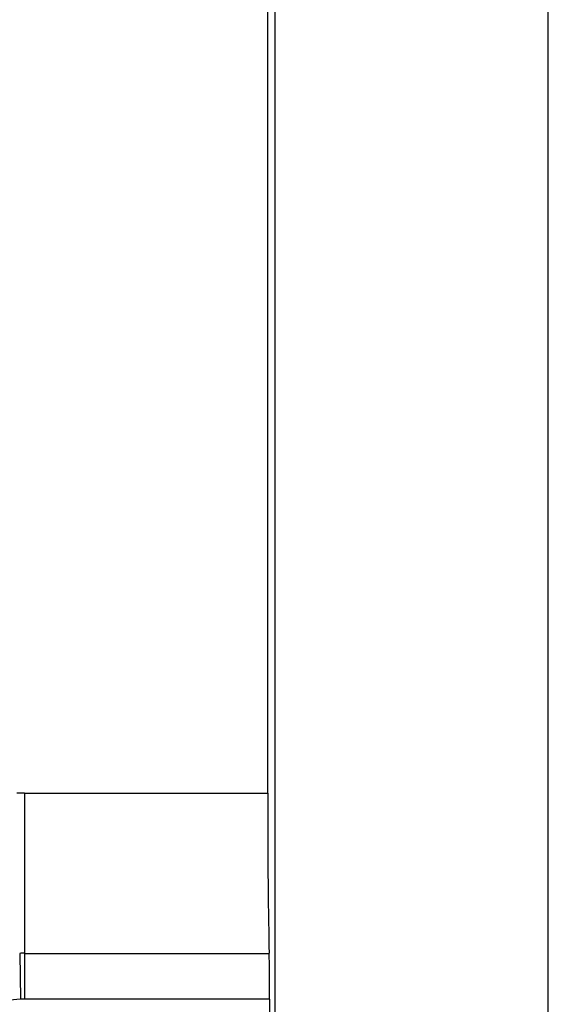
# Model space of a CAD drawing. Header units: millimetres. Extents: x -0.387 to 0.594, y -0.166 to 0.447.
# Tile 35 of 109: x 0.134 to 0.144, y 0.065 to 0.083. Entities that reach past the tile are written whole.
import ezdxf

# ---------------------------------------------------------------- set-up
doc = ezdxf.new("R2010")
doc.units = ezdxf.units.MM
doc.layers.add('FORMAT', color=7, linetype='Continuous')

msp = doc.modelspace()

# ---------------------------------------------------------------- linework, layer by layer
at = {"layer": 'FORMAT', "color": 7, "linetype": 'Continuous', "lineweight": 25}
for p, q in [((0.138618, 0.262337), (0.138618, 0.03025)), ((0.143576, 0.030294), (0.143576, 0.262294)), ((0.143576, 0.030294), (0.143576, 0.262294)), ((0.138487, 0.068939), (0.138487, 0.223649)), ((0.134075, 0.068939), (0.138487, 0.068939)), ((0.134075, 0.068939), (0.134075, 0.066028)), ((0.13399, 0.066028), (0.134005, 0.065196)), ((0.134075, 0.066028), (0.138514, 0.066028)), ((0.134075, 0.066028), (0.134075, 0.065197)), ((0.134005, 0.065196), (0.133613, 0.065159)), ((0.138522, 0.065197), (0.134075, 0.065197)), ((0.138522, 0.065197), (0.138522, 0.057391))]:
    msp.add_line(p, q, dxfattribs=at)
for radius in [0.0076448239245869, 0.004734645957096, 0.0039031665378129]:
    msp.add_arc((0.134075, 0.061294), radius, 90, 91.027652, dxfattribs=at)
for centre, major_axis, start_param, end_param in [((0.138548, 0.068939), (0, 0.003500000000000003), 1.570796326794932, 2.552561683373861), ((0.138505, 0.065197), (0, 0.001000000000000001), 4.71238898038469, 5.694154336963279)]:
    msp.add_ellipse(centre, major_axis=major_axis, ratio=0.017475, start_param=start_param, end_param=end_param, dxfattribs=at)

doc.saveas('drawing.dxf')
